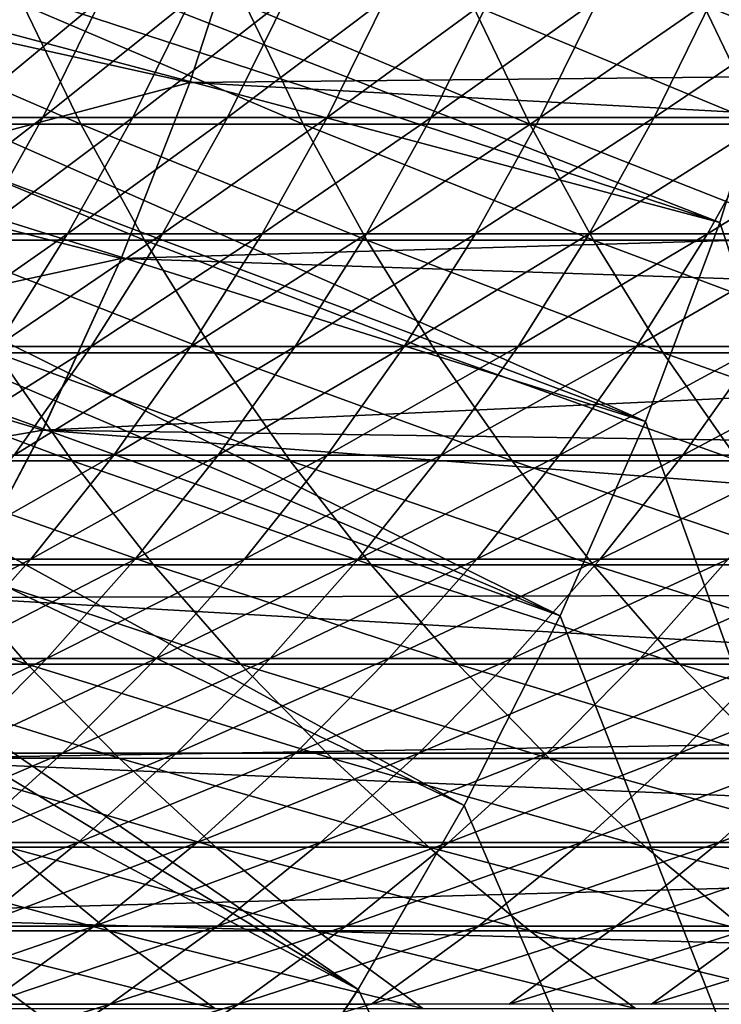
# Model space of a CAD drawing. Header units: metres. Extents: x -24 to 236, y -24 to 24.
# Tile 32 of 256: x 10.77 to 13.34, y -7.44 to -3.84. Entities that reach past the tile are written whole.
import ezdxf

# ---------------------------------------------------------------- set-up
doc = ezdxf.new("R2010")
doc.units = ezdxf.units.M
doc.layers.add('solid_10392024', color=7, linetype='CONTINUOUS')

msp = doc.modelspace()

# ---------------------------------------------------------------- linework, layer by layer
at = {"layer": 'solid_10392024'}
for points in [[(8.671732, -2.758719, 9.4), (8.582698, -3.024443, 9.4), (13.33607, -4.578127, 4.4)], [(8.671732, -2.758719, 9.4), (13.33607, -4.578127, 4.4), (13.568018, -3.836519, 4.4)], [(8.582698, -3.024443, 9.4), (8.485609, -3.286967, 9.4), (13.33607, -4.578127, 4.4)], [(8.485609, -3.286967, 9.4), (8.380257, -3.546904, 9.4), (13.063561, -5.305975, 4.4)], [(8.485609, -3.286967, 9.4), (13.063561, -5.305975, 4.4), (13.33607, -4.578127, 4.4)], [(10.288298, -3.821155, 0.009358), (11.609787, -3.40911, 0.009358), (11.396385, -4.065971, 0.009358)], [(11.609787, -3.40911, 0.009358), (11.609803, -3.408973), (11.396306, -4.066226)], [(19.087767, -3.988336), (11.396306, -4.066226), (11.609803, -3.408973)], [(11.396385, -4.065971, 0.009358), (11.609787, -3.40911, 0.009358), (11.396306, -4.066226)], [(19.087767, -3.988336), (11.609803, -3.408973), (19.184036, -3.496069)], [(8.380257, -3.546904, 9.4), (8.266925, -3.803605, 9.4), (13.063561, -5.305975, 4.4)], [(10.761915, -3.757321, 120.543587), (11.073573, -3.757324, 124.196106), (10.547012, -4.195001, 120.561386)], [(11.073573, -3.757324, 124.196106), (10.858761, -4.195004, 124.214973), (10.547012, -4.195001, 120.561386)], [(11.073573, -3.757324, 124.196106), (11.402722, -3.757325, 127.839073), (10.858761, -4.195004, 124.214973)], [(11.402722, -3.757325, 127.839073), (11.188008, -4.195005, 127.859016), (10.858761, -4.195004, 124.214973)], [(11.74931, -3.757325, 131.471985), (11.534699, -4.195005, 131.492996), (11.188008, -4.195005, 127.859016)], [(11.402722, -3.757325, 127.839073), (11.74931, -3.757325, 131.471985), (11.188008, -4.195005, 127.859016)], [(12.113284, -3.757324, 135.094284), (11.898782, -4.195004, 135.116394), (11.534699, -4.195005, 131.492996)], [(11.74931, -3.757325, 131.471985), (12.113284, -3.757324, 135.094284), (11.534699, -4.195005, 131.492996)], [(12.494588, -3.757321, 138.705475), (12.280201, -4.195001, 138.728668), (11.898782, -4.195004, 135.116394)], [(12.113284, -3.757324, 135.094284), (12.494588, -3.757321, 138.705475), (11.898782, -4.195004, 135.116394)], [(12.893169, -3.757318, 142.305038), (12.678904, -4.194997, 142.32933), (12.280201, -4.195001, 138.728668)], [(12.494588, -3.757321, 138.705475), (12.893169, -3.757318, 142.305038), (12.280201, -4.195001, 138.728668)], [(13.308974, -3.757314, 145.892441), (13.094835, -4.194993, 145.917831), (12.678904, -4.194997, 142.32933)], [(12.893169, -3.757318, 142.305038), (13.308974, -3.757314, 145.892441), (12.678904, -4.194997, 142.32933)], [(13.741949, -3.757311, 149.467178), (13.527944, -4.194989, 149.493652), (13.094835, -4.194993, 145.917831)], [(13.308974, -3.757314, 145.892441), (13.741949, -3.757311, 149.467178), (13.094835, -4.194993, 145.917831)], [(8.266925, -3.803605, 9.4), (8.145937, -4.056316, 9.4), (12.751386, -6.017655, 4.4)], [(8.266925, -3.803605, 9.4), (12.751386, -6.017655, 4.4), (13.063561, -5.305975, 4.4)], [(10.997882, -4.219168, 224.561905), (10.787184, -3.782141, 224.613678), (9.989407, -3.78214, 221.323303)], [(10.200419, -4.219167, 221.272827), (10.997882, -4.219168, 224.561905), (9.989407, -3.78214, 221.323303)], [(11.811283, -4.219166, 227.82843), (11.600911, -3.782139, 227.881516), (10.787184, -3.782141, 224.613678)], [(10.997882, -4.219168, 224.561905), (11.811283, -4.219166, 227.82843), (10.787184, -3.782141, 224.613678)], [(12.640525, -4.219159, 231.071976), (12.430491, -3.782132, 231.126373), (11.600911, -3.782139, 227.881516)], [(11.811283, -4.219166, 227.82843), (12.640525, -4.219159, 231.071976), (11.600911, -3.782139, 227.881516)], [(13.48551, -4.219149, 234.292099), (13.275827, -3.782124, 234.347839), (12.430491, -3.782132, 231.126373)], [(12.640525, -4.219159, 231.071976), (13.48551, -4.219149, 234.292099), (12.430491, -3.782132, 231.126373)], [(14.34614, -4.219137, 237.488373), (14.136821, -3.782113, 237.545456), (13.275827, -3.782124, 234.347839)], [(13.48551, -4.219149, 234.292099), (14.34614, -4.219137, 237.488373), (13.275827, -3.782124, 234.347839)], [(10.288298, -3.821155, 0.009358), (11.396385, -4.065971, 0.009358), (10.043629, -4.424417, 0.009358)], [(13.568018, -3.836519, 4.4), (13.33607, -4.578127, 4.4), (13.567901, -3.836809, 4)], [(13.33607, -4.578127, 4.4), (13.336092, -4.578027, 4), (13.567901, -3.836809, 4)], [(13.567901, -3.836809, 4), (13.336092, -4.578027, 4), (19.5, -23.200001, 4)], [(18.978693, -4.478557), (11.396306, -4.066226), (19.087767, -3.988336)], [(8.145937, -4.056316, 9.4), (8.017263, -4.305011, 9.4), (12.751386, -6.017655, 4.4)], [(10.043629, -4.424417, 0.009358), (11.396385, -4.065971, 0.009358), (11.145489, -4.71035, 0.009358)], [(11.145489, -4.71035, 0.009358), (11.396306, -4.066226), (11.145459, -4.710384)], [(18.978693, -4.478557), (11.145459, -4.710384), (11.396306, -4.066226)], [(11.145489, -4.71035, 0.009358), (11.396385, -4.065971, 0.009358), (11.396306, -4.066226)], [(10.547012, -4.195001, 120.561386), (10.858761, -4.195004, 124.214973), (10.308787, -4.620352, 120.581108)], [(10.858761, -4.195004, 124.214973), (10.620637, -4.620355, 124.235886), (10.308787, -4.620352, 120.581108)], [(10.858761, -4.195004, 124.214973), (11.188008, -4.195005, 127.859016), (10.620637, -4.620355, 124.235886)], [(11.188008, -4.195005, 127.859016), (10.949991, -4.620357, 127.881119), (10.620637, -4.620355, 124.235886)], [(11.534699, -4.195005, 131.492996), (11.296797, -4.620357, 131.516296), (10.949991, -4.620357, 127.881119)], [(11.188008, -4.195005, 127.859016), (11.534699, -4.195005, 131.492996), (10.949991, -4.620357, 127.881119)], [(11.898782, -4.195004, 135.116394), (11.661, -4.620355, 135.140884), (11.296797, -4.620357, 131.516296)], [(11.534699, -4.195005, 131.492996), (11.898782, -4.195004, 135.116394), (11.296797, -4.620357, 131.516296)], [(12.280201, -4.195001, 138.728668), (12.042546, -4.620352, 138.754379), (11.661, -4.620355, 135.140884)], [(11.898782, -4.195004, 135.116394), (12.280201, -4.195001, 138.728668), (11.661, -4.620355, 135.140884)], [(12.678904, -4.194997, 142.32933), (12.441383, -4.620347, 142.356247), (12.042546, -4.620352, 138.754379)], [(12.280201, -4.195001, 138.728668), (12.678904, -4.194997, 142.32933), (12.042546, -4.620352, 138.754379)], [(13.094835, -4.194993, 145.917831), (12.857457, -4.620343, 145.945969), (12.441383, -4.620347, 142.356247)], [(12.678904, -4.194997, 142.32933), (13.094835, -4.194993, 145.917831), (12.441383, -4.620347, 142.356247)], [(13.527944, -4.194989, 149.493652), (13.290713, -4.620339, 149.52301), (12.857457, -4.620343, 145.945969)], [(13.094835, -4.194993, 145.917831), (13.527944, -4.194989, 149.493652), (12.857457, -4.620343, 145.945969)], [(13.978174, -4.194988, 153.05629), (13.741099, -4.620337, 153.086884), (13.290713, -4.620339, 149.52301)], [(13.527944, -4.194989, 149.493652), (13.978174, -4.194988, 153.05629), (13.290713, -4.620339, 149.52301)], [(11.231271, -4.643795, 224.504547), (10.997882, -4.219168, 224.561905), (10.200419, -4.219167, 221.272827)], [(10.434156, -4.643794, 221.216919), (11.231271, -4.643795, 224.504547), (10.200419, -4.219167, 221.272827)], [(12.044311, -4.643793, 227.769638), (11.811283, -4.219166, 227.82843), (10.997882, -4.219168, 224.561905)], [(11.231271, -4.643795, 224.504547), (12.044311, -4.643793, 227.769638), (10.997882, -4.219168, 224.561905)], [(12.873178, -4.643785, 231.011703), (12.640525, -4.219159, 231.071976), (11.811283, -4.219166, 227.82843)], [(12.044311, -4.643793, 227.769638), (12.873178, -4.643785, 231.011703), (11.811283, -4.219166, 227.82843)], [(13.717773, -4.643774, 234.230362), (13.48551, -4.219149, 234.292099), (12.640525, -4.219159, 231.071976)], [(12.873178, -4.643785, 231.011703), (13.717773, -4.643774, 234.230362), (12.640525, -4.219159, 231.071976)], [(8.017263, -4.305011, 9.4), (7.880742, -4.550074, 9.4), (12.400513, -6.710982, 4.4)], [(8.017263, -4.305011, 9.4), (12.400513, -6.710982, 4.4), (12.751386, -6.017655, 4.4)], [(10.043629, -4.424417, 0.009358), (11.145489, -4.71035, 0.009358), (9.764064, -5.01131, 0.009358)], [(18.856964, -4.966199), (11.145459, -4.710384), (18.978693, -4.478557)], [(7.880742, -4.550074, 9.4), (7.736771, -4.790822, 9.4), (12.012019, -7.383861, 4.4)], [(7.880742, -4.550074, 9.4), (12.012019, -7.383861, 4.4), (12.400513, -6.710982, 4.4)], [(13.336092, -4.578027, 4), (13.063457, -5.30615, 4), (19.5, -23.200001, 4)], [(13.063561, -5.305975, 4.4), (13.063457, -5.30615, 4), (13.336092, -4.578027, 4)], [(13.33607, -4.578127, 4.4), (13.063561, -5.305975, 4.4), (13.336092, -4.578027, 4)], [(10.620637, -4.620355, 124.235886), (10.949991, -4.620357, 127.881119), (10.3599, -5.032126, 124.258781)], [(10.949991, -4.620357, 127.881119), (10.689373, -5.032128, 127.905327), (10.3599, -5.032126, 124.258781)], [(11.486663, -5.054774, 224.441803), (11.231271, -4.643795, 224.504547), (10.434156, -4.643794, 221.216919)], [(10.68993, -5.054772, 221.155731), (11.486663, -5.054774, 224.441803), (10.434156, -4.643794, 221.216919)], [(11.296797, -4.620357, 131.516296), (11.036303, -5.032128, 131.541809), (10.689373, -5.032128, 127.905327)], [(10.949991, -4.620357, 127.881119), (11.296797, -4.620357, 131.516296), (10.689373, -5.032128, 127.905327)], [(11.661, -4.620355, 135.140884), (11.400638, -5.032126, 135.167709), (11.036303, -5.032128, 131.541809)], [(11.296797, -4.620357, 131.516296), (11.661, -4.620355, 135.140884), (11.036303, -5.032128, 131.541809)], [(12.299307, -5.054771, 227.705292), (12.044311, -4.643793, 227.769638), (11.231271, -4.643795, 224.504547)], [(11.486663, -5.054774, 224.441803), (12.299307, -5.054771, 227.705292), (11.231271, -4.643795, 224.504547)], [(12.042546, -4.620352, 138.754379), (11.782324, -5.032123, 138.782532), (11.400638, -5.032126, 135.167709)], [(11.661, -4.620355, 135.140884), (12.042546, -4.620352, 138.754379), (11.400638, -5.032126, 135.167709)], [(12.441383, -4.620347, 142.356247), (12.181308, -5.032118, 142.385712), (11.782324, -5.032123, 138.782532)], [(12.042546, -4.620352, 138.754379), (12.441383, -4.620347, 142.356247), (11.782324, -5.032123, 138.782532)], [(13.127765, -5.054763, 230.94577), (12.873178, -4.643785, 231.011703), (12.044311, -4.643793, 227.769638)], [(12.299307, -5.054771, 227.705292), (13.127765, -5.054763, 230.94577), (12.044311, -4.643793, 227.769638)], [(12.857457, -4.620343, 145.945969), (12.597536, -5.032113, 145.976776), (12.181308, -5.032118, 142.385712)], [(12.441383, -4.620347, 142.356247), (12.857457, -4.620343, 145.945969), (12.181308, -5.032118, 142.385712)], [(13.290713, -4.620339, 149.52301), (13.030955, -5.032109, 149.555161), (12.597536, -5.032113, 145.976776)], [(12.857457, -4.620343, 145.945969), (13.290713, -4.620339, 149.52301), (12.597536, -5.032113, 145.976776)], [(13.971935, -5.054751, 234.162796), (13.717773, -4.643774, 234.230362), (12.873178, -4.643785, 231.011703)], [(13.127765, -5.054763, 230.94577), (13.971935, -5.054751, 234.162796), (12.873178, -4.643785, 231.011703)], [(13.741099, -4.620337, 153.086884), (13.481511, -5.032107, 153.120377), (13.030955, -5.032109, 149.555161)], [(13.290713, -4.620339, 149.52301), (13.741099, -4.620337, 153.086884), (13.030955, -5.032109, 149.555161)], [(9.764064, -5.01131, 0.009358), (11.145489, -4.71035, 0.009358), (10.858614, -5.338546, 0.009358)], [(10.858614, -5.338546, 0.009358), (11.145459, -4.710384), (10.858559, -5.338695)], [(18.856964, -4.966199), (10.858559, -5.338695), (11.145459, -4.710384)], [(10.858614, -5.338546, 0.009358), (11.145489, -4.71035, 0.009358), (11.145459, -4.710384)], [(7.736771, -4.790822, 9.4), (7.585749, -5.026571, 9.4), (12.012019, -7.383861, 4.4)], [(18.722834, -5.450245), (10.858559, -5.338695), (18.856964, -4.966199)], [(7.585749, -5.026571, 9.4), (7.427437, -5.257637, 9.4), (11.587092, -8.034258, 4.4)], [(7.585749, -5.026571, 9.4), (11.587092, -8.034258, 4.4), (12.012019, -7.383861, 4.4)], [(9.764064, -5.01131, 0.009358), (10.858614, -5.338546, 0.009358), (9.449742, -5.581437, 0.009358)], [(11.036303, -5.032128, 131.541809), (10.753983, -5.429111, 131.569458), (10.406918, -5.429111, 127.931557)], [(10.689373, -5.032128, 127.905327), (11.036303, -5.032128, 131.541809), (10.406918, -5.429111, 127.931557)], [(11.400638, -5.032126, 135.167709), (11.118461, -5.429109, 135.196793), (10.753983, -5.429111, 131.569458)], [(11.036303, -5.032128, 131.541809), (11.400638, -5.032126, 135.167709), (10.753983, -5.429111, 131.569458)], [(11.782324, -5.032123, 138.782532), (11.500299, -5.429104, 138.813034), (11.118461, -5.429109, 135.196793)], [(11.400638, -5.032126, 135.167709), (11.782324, -5.032123, 138.782532), (11.118461, -5.429109, 135.196793)], [(12.181308, -5.032118, 142.385712), (11.899442, -5.4291, 142.417664), (11.500299, -5.429104, 138.813034)], [(11.782324, -5.032123, 138.782532), (12.181308, -5.032118, 142.385712), (11.500299, -5.429104, 138.813034)], [(12.597536, -5.032113, 145.976776), (12.315838, -5.429094, 146.010162), (11.899442, -5.4291, 142.417664)], [(12.181308, -5.032118, 142.385712), (12.597536, -5.032113, 145.976776), (11.899442, -5.4291, 142.417664)], [(13.030955, -5.032109, 149.555161), (12.749433, -5.42909, 149.589996), (12.315838, -5.429094, 146.010162)], [(12.597536, -5.032113, 145.976776), (13.030955, -5.032109, 149.555161), (12.315838, -5.429094, 146.010162)], [(13.481511, -5.032107, 153.120377), (13.200173, -5.429087, 153.156677), (12.749433, -5.42909, 149.589996)], [(13.030955, -5.032109, 149.555161), (13.481511, -5.032107, 153.120377), (12.749433, -5.42909, 149.589996)], [(13.481511, -5.032107, 153.120377), (13.949151, -5.032109, 156.671875), (13.200173, -5.429087, 153.156677)], [(13.949151, -5.032109, 156.671875), (13.668006, -5.429089, 156.709656), (13.200173, -5.429087, 153.156677)], [(10.966989, -5.450895, 221.089462), (10.68993, -5.054772, 221.155731), (9.909207, -5.054765, 217.847519)], [(10.186664, -5.450887, 217.782928), (10.966989, -5.450895, 221.089462), (9.909207, -5.054765, 217.847519)], [(11.763309, -5.450897, 224.373825), (11.486663, -5.054774, 224.441803), (10.68993, -5.054772, 221.155731)], [(10.966989, -5.450895, 221.089462), (11.763309, -5.450897, 224.373825), (10.68993, -5.054772, 221.155731)], [(12.575524, -5.450893, 227.63559), (12.299307, -5.054771, 227.705292), (11.486663, -5.054774, 224.441803)], [(11.763309, -5.450897, 224.373825), (12.575524, -5.450893, 227.63559), (11.486663, -5.054774, 224.441803)], [(13.403538, -5.450884, 230.874329), (13.127765, -5.054763, 230.94577), (12.299307, -5.054771, 227.705292)], [(12.575524, -5.450893, 227.63559), (13.403538, -5.450884, 230.874329), (12.299307, -5.054771, 227.705292)], [(14.247248, -5.450871, 234.0896), (13.971935, -5.054751, 234.162796), (13.127765, -5.054763, 230.94577)], [(13.403538, -5.450884, 230.874329), (14.247248, -5.450871, 234.0896), (13.127765, -5.054763, 230.94577)], [(7.427437, -5.257637, 9.4), (7.261862, -5.484042, 9.4), (11.587092, -8.034258, 4.4)], [(13.063561, -5.305975, 4.4), (12.751386, -6.017655, 4.4), (13.063457, -5.30615, 4)], [(12.751386, -6.017655, 4.4), (12.751531, -6.017305, 4), (13.063457, -5.30615, 4)], [(13.063457, -5.30615, 4), (12.751531, -6.017305, 4), (19.5, -23.200001, 4)], [(9.449742, -5.581437, 0.009358), (10.858614, -5.338546, 0.009358), (10.535891, -5.950165, 0.009358)], [(10.535891, -5.950165, 0.009358), (10.858614, -5.338546, 0.009358), (10.536022, -5.949917)], [(10.858614, -5.338546, 0.009358), (10.858559, -5.338695), (10.536022, -5.949917)], [(18.576431, -5.930077), (10.536022, -5.949917), (10.858559, -5.338695)], [(18.576431, -5.930077), (10.858559, -5.338695), (18.722834, -5.450245)], [(11.118461, -5.429109, 135.196793), (10.815299, -5.810134, 135.228027), (10.450666, -5.810136, 131.599167)], [(10.753983, -5.429111, 131.569458), (11.118461, -5.429109, 135.196793), (10.450666, -5.810136, 131.599167)], [(11.500299, -5.429104, 138.813034), (11.197299, -5.81013, 138.84581), (10.815299, -5.810134, 135.228027)], [(11.118461, -5.429109, 135.196793), (11.500299, -5.429104, 138.813034), (10.815299, -5.810134, 135.228027)], [(11.899442, -5.4291, 142.417664), (11.596613, -5.810124, 142.451981), (11.197299, -5.81013, 138.84581)], [(11.500299, -5.429104, 138.813034), (11.899442, -5.4291, 142.417664), (11.197299, -5.81013, 138.84581)], [(12.315838, -5.429094, 146.010162), (12.013188, -5.810119, 146.046021), (11.596613, -5.810124, 142.451981)], [(11.899442, -5.4291, 142.417664), (12.315838, -5.429094, 146.010162), (11.596613, -5.810124, 142.451981)], [(12.749433, -5.42909, 149.589996), (12.446973, -5.810114, 149.627426), (12.013188, -5.810119, 146.046021)], [(12.315838, -5.429094, 146.010162), (12.749433, -5.42909, 149.589996), (12.013188, -5.810119, 146.046021)], [(13.200173, -5.429087, 153.156677), (12.897912, -5.810112, 153.195679), (12.446973, -5.810114, 149.627426)], [(12.749433, -5.42909, 149.589996), (13.200173, -5.429087, 153.156677), (12.446973, -5.810114, 149.627426)], [(13.200173, -5.429087, 153.156677), (13.668006, -5.429089, 156.709656), (12.897912, -5.810112, 153.195679)], [(13.668006, -5.429089, 156.709656), (13.365952, -5.810113, 156.750229), (12.897912, -5.810112, 153.195679)], [(11.264518, -5.830997, 221.018295), (10.966989, -5.450895, 221.089462), (10.186664, -5.450887, 217.782928)], [(10.48462, -5.830989, 217.713577), (11.264518, -5.830997, 221.018295), (10.186664, -5.450887, 217.782928)], [(12.060394, -5.830999, 224.300827), (11.763309, -5.450897, 224.373825), (10.966989, -5.450895, 221.089462)], [(11.264518, -5.830997, 221.018295), (12.060394, -5.830999, 224.300827), (10.966989, -5.450895, 221.089462)], [(12.87215, -5.830995, 227.560745), (12.575524, -5.450893, 227.63559), (11.763309, -5.450897, 224.373825)], [(12.060394, -5.830999, 224.300827), (12.87215, -5.830995, 227.560745), (11.763309, -5.450897, 224.373825)], [(13.699687, -5.830986, 230.797623), (13.403538, -5.450884, 230.874329), (12.575524, -5.450893, 227.63559)], [(12.87215, -5.830995, 227.560745), (13.699687, -5.830986, 230.797623), (12.575524, -5.450893, 227.63559)], [(7.261862, -5.484042, 9.4), (7.08949, -5.705165, 9.4), (11.126958, -8.660301, 4.4)], [(7.261862, -5.484042, 9.4), (11.126958, -8.660301, 4.4), (11.587092, -8.034258, 4.4)], [(7.08949, -5.705165, 9.4), (6.910719, -5.920464, 9.4), (11.126958, -8.660301, 4.4)], [(10.802201, -6.193953, 217.639648), (10.48462, -5.830989, 217.713577), (9.7208, -5.830976, 214.387115)], [(10.038821, -6.19394, 214.315109), (10.802201, -6.193953, 217.639648), (9.7208, -5.830976, 214.387115)], [(10.815299, -5.810134, 135.228027), (10.492042, -6.174083, 135.261337), (10.127246, -6.174086, 131.630844)], [(10.450666, -5.810136, 131.599167), (10.815299, -5.810134, 135.228027), (10.127246, -6.174086, 131.630844)], [(11.581643, -6.193961, 220.942429), (11.264518, -5.830997, 221.018295), (10.48462, -5.830989, 217.713577)], [(10.802201, -6.193953, 217.639648), (11.581643, -6.193961, 220.942429), (10.48462, -5.830989, 217.713577)], [(11.197299, -5.81013, 138.84581), (10.874215, -6.174079, 138.880753), (10.492042, -6.174083, 135.261337)], [(10.815299, -5.810134, 135.228027), (11.197299, -5.81013, 138.84581), (10.492042, -6.174083, 135.261337)], [(11.596613, -5.810124, 142.451981), (11.273712, -6.174073, 142.488571), (10.874215, -6.174079, 138.880753)], [(11.197299, -5.81013, 138.84581), (11.596613, -5.810124, 142.451981), (10.874215, -6.174079, 138.880753)], [(12.377048, -6.193964, 224.223022), (12.060394, -5.830999, 224.300827), (11.264518, -5.830997, 221.018295)], [(11.581643, -6.193961, 220.942429), (12.377048, -6.193964, 224.223022), (11.264518, -5.830997, 221.018295)], [(12.013188, -5.810119, 146.046021), (11.690479, -6.174067, 146.084274), (11.273712, -6.174073, 142.488571)], [(11.596613, -5.810124, 142.451981), (12.013188, -5.810119, 146.046021), (11.273712, -6.174073, 142.488571)], [(12.446973, -5.810114, 149.627426), (12.124465, -6.174062, 149.667343), (11.690479, -6.174067, 146.084274)], [(12.013188, -5.810119, 146.046021), (12.446973, -5.810114, 149.627426), (11.690479, -6.174067, 146.084274)], [(13.188313, -6.19396, 227.480972), (12.87215, -5.830995, 227.560745), (12.060394, -5.830999, 224.300827)], [(12.377048, -6.193964, 224.223022), (13.188313, -6.19396, 227.480972), (12.060394, -5.830999, 224.300827)], [(12.897912, -5.810112, 153.195679), (12.575616, -6.174059, 153.237259), (12.124465, -6.174062, 149.667343)], [(12.446973, -5.810114, 149.627426), (12.897912, -5.810112, 153.195679), (12.124465, -6.174062, 149.667343)], [(12.897912, -5.810112, 153.195679), (13.365952, -5.810113, 156.750229), (12.575616, -6.174059, 153.237259)], [(13.365952, -5.810113, 156.750229), (13.043878, -6.174062, 156.793488), (12.575616, -6.174059, 153.237259)], [(14.015341, -6.19395, 230.715866), (13.699687, -5.830986, 230.797623), (12.87215, -5.830995, 227.560745)], [(13.188313, -6.19396, 227.480972), (14.015341, -6.19395, 230.715866), (12.87215, -5.830995, 227.560745)], [(13.365952, -5.810113, 156.750229), (13.851026, -5.81012, 160.290588), (13.043878, -6.174062, 156.793488)], [(13.851026, -5.81012, 160.290588), (13.529182, -6.174068, 160.335541), (13.043878, -6.174062, 156.793488)], [(6.910719, -5.920464, 9.4), (10.633006, -9.260086, 4.4), (11.126958, -8.660301, 4.4)], [(18.417496, -6.406578), (10.536022, -5.949917), (18.576431, -5.930077)], [(18.417496, -6.406578), (10.179395, -6.541383), (10.536022, -5.949917)], [(12.751531, -6.017305, 4), (12.400441, -6.711065, 4), (19.5, -23.200001, 4)], [(12.751386, -6.017655, 4.4), (12.400441, -6.711065, 4), (12.751531, -6.017305, 4)], [(12.751386, -6.017655, 4.4), (12.400513, -6.710982, 4.4), (12.400441, -6.711065, 4)], [(11.138474, -6.538713, 217.561371), (10.802201, -6.193953, 217.639648), (10.038821, -6.19394, 214.315109)], [(10.375558, -6.538699, 214.238861), (11.138474, -6.538713, 217.561371), (10.038821, -6.19394, 214.315109)], [(10.874215, -6.174079, 138.880753), (10.531997, -6.519882, 138.91777), (10.14964, -6.519887, 135.296616)], [(10.492042, -6.174083, 135.261337), (10.874215, -6.174079, 138.880753), (10.14964, -6.519887, 135.296616)], [(11.273712, -6.174073, 142.488571), (10.931687, -6.519876, 142.527328), (10.531997, -6.519882, 138.91777)], [(10.874215, -6.174079, 138.880753), (11.273712, -6.174073, 142.488571), (10.531997, -6.519882, 138.91777)], [(11.917434, -6.538722, 220.862106), (11.581643, -6.193961, 220.942429), (10.802201, -6.193953, 217.639648)], [(11.138474, -6.538713, 217.561371), (11.917434, -6.538722, 220.862106), (10.802201, -6.193953, 217.639648)], [(11.690479, -6.174067, 146.084274), (11.348659, -6.51987, 146.124786), (10.931687, -6.519876, 142.527328)], [(11.273712, -6.174073, 142.488571), (11.690479, -6.174067, 146.084274), (10.931687, -6.519876, 142.527328)], [(12.124465, -6.174062, 149.667343), (11.782857, -6.519864, 149.709625), (11.348659, -6.51987, 146.124786)], [(11.690479, -6.174067, 146.084274), (12.124465, -6.174062, 149.667343), (11.348659, -6.51987, 146.124786)], [(12.712337, -6.538724, 224.14064), (12.377048, -6.193964, 224.223022), (11.581643, -6.193961, 220.942429)], [(11.917434, -6.538722, 220.862106), (12.712337, -6.538724, 224.14064), (11.581643, -6.193961, 220.942429)], [(12.575616, -6.174059, 153.237259), (12.234232, -6.519862, 153.281296), (11.782857, -6.519864, 149.709625)], [(12.124465, -6.174062, 149.667343), (12.575616, -6.174059, 153.237259), (11.782857, -6.519864, 149.709625)], [(12.575616, -6.174059, 153.237259), (13.043878, -6.174062, 156.793488), (12.234232, -6.519862, 153.281296)], [(13.043878, -6.174062, 156.793488), (12.702727, -6.519864, 156.839325), (12.234232, -6.519862, 153.281296)], [(13.523085, -6.53872, 227.396515), (13.188313, -6.19396, 227.480972), (12.377048, -6.193964, 224.223022)], [(12.712337, -6.538724, 224.14064), (13.523085, -6.53872, 227.396515), (12.377048, -6.193964, 224.223022)], [(13.043878, -6.174062, 156.793488), (13.529182, -6.174068, 160.335541), (12.702727, -6.519864, 156.839325)], [(13.529182, -6.174068, 160.335541), (13.188278, -6.519871, 160.383163), (12.702727, -6.519864, 156.839325)], [(13.529182, -6.174068, 160.335541), (14.031444, -6.174078, 163.8629), (13.188278, -6.519871, 160.383163)], [(14.031444, -6.174078, 163.8629), (13.690795, -6.519881, 163.912323), (13.188278, -6.519871, 160.383163)], [(14.349573, -6.538709, 230.629288), (14.015341, -6.19395, 230.715866), (13.188313, -6.19396, 227.480972)], [(13.523085, -6.53872, 227.396515), (14.349573, -6.538709, 230.629288), (13.188313, -6.19396, 227.480972)], [(18.2463, -6.879036), (10.179395, -6.541383), (18.417496, -6.406578)], [(18.2463, -6.879036), (9.78895, -7.112319), (10.179395, -6.541383)], [(10.931687, -6.519876, 142.527328), (10.571544, -6.846517, 142.568146), (10.17165, -6.846523, 138.956741)], [(10.531997, -6.519882, 138.91777), (10.931687, -6.519876, 142.527328), (10.17165, -6.846523, 138.956741)], [(11.492448, -6.864255, 217.478973), (11.138474, -6.538713, 217.561371), (10.375558, -6.538699, 214.238861)], [(10.730021, -6.864241, 214.158585), (11.492448, -6.864255, 217.478973), (10.375558, -6.538699, 214.238861)], [(11.348659, -6.51987, 146.124786), (10.988729, -6.84651, 146.16745), (10.571544, -6.846517, 142.568146)], [(10.931687, -6.519876, 142.527328), (11.348659, -6.51987, 146.124786), (10.571544, -6.846517, 142.568146)], [(11.782857, -6.519864, 149.709625), (11.423154, -6.846504, 149.754135), (10.988729, -6.84651, 146.16745)], [(11.348659, -6.51987, 146.124786), (11.782857, -6.519864, 149.709625), (10.988729, -6.84651, 146.16745)], [(12.270901, -6.864264, 220.777557), (11.917434, -6.538722, 220.862106), (11.138474, -6.538713, 217.561371)], [(11.492448, -6.864255, 217.478973), (12.270901, -6.864264, 220.777557), (11.138474, -6.538713, 217.561371)], [(12.234232, -6.519862, 153.281296), (11.874763, -6.846502, 153.327682), (11.423154, -6.846504, 149.754135)], [(11.782857, -6.519864, 149.709625), (12.234232, -6.519862, 153.281296), (11.423154, -6.846504, 149.754135)], [(12.234232, -6.519862, 153.281296), (12.702727, -6.519864, 156.839325), (11.874763, -6.846502, 153.327682)], [(12.702727, -6.519864, 156.839325), (12.343507, -6.846504, 156.887573), (11.874763, -6.846502, 153.327682)], [(13.065278, -6.864267, 224.053909), (12.712337, -6.538724, 224.14064), (11.917434, -6.538722, 220.862106)], [(12.270901, -6.864264, 220.777557), (13.065278, -6.864267, 224.053909), (11.917434, -6.538722, 220.862106)], [(12.702727, -6.519864, 156.839325), (13.188278, -6.519871, 160.383163), (12.343507, -6.846504, 156.887573)], [(13.188278, -6.519871, 160.383163), (12.829314, -6.846512, 160.433304), (12.343507, -6.846504, 156.887573)], [(13.875479, -6.864263, 227.307587), (13.523085, -6.53872, 227.396515), (12.712337, -6.538724, 224.14064)], [(13.065278, -6.864267, 224.053909), (13.875479, -6.864263, 227.307587), (12.712337, -6.538724, 224.14064)], [(13.188278, -6.519871, 160.383163), (13.690795, -6.519881, 163.912323), (12.829314, -6.846512, 160.433304)], [(13.690795, -6.519881, 163.912323), (13.332102, -6.846522, 163.964371), (12.829314, -6.846512, 160.433304)], [(13.690795, -6.519881, 163.912323), (14.210192, -6.519891, 167.426331), (13.332102, -6.846522, 163.964371)], [(14.210192, -6.519891, 167.426331), (13.85178, -6.846532, 167.48027), (13.332102, -6.846522, 163.964371)], [(12.400513, -6.710982, 4.4), (12.012019, -7.383861, 4.4), (12.012174, -7.383564, 4)], [(12.400513, -6.710982, 4.4), (12.012174, -7.383564, 4), (12.400441, -6.711065, 4)], [(12.400441, -6.711065, 4), (12.012174, -7.383564, 4), (19.5, -23.200001, 4)], [(18.063189, -7.3465), (9.78895, -7.112319), (18.2463, -6.879036)], [(11.101171, -7.169608, 214.074539), (10.730021, -6.864241, 214.158585), (9.983724, -6.864223, 210.816849)], [(10.355367, -7.16959, 210.735016), (11.101171, -7.169608, 214.074539), (9.983724, -6.864223, 210.816849)], [(10.988729, -6.84651, 146.16745), (10.611751, -7.153028, 146.212128), (10.194341, -7.153036, 142.610901)], [(10.571544, -6.846517, 142.568146), (10.988729, -6.84651, 146.16745), (10.194341, -7.153036, 142.610901)], [(11.423154, -6.846504, 149.754135), (11.046411, -7.153022, 149.800766), (10.611751, -7.153028, 146.212128)], [(10.988729, -6.84651, 146.16745), (11.423154, -6.846504, 149.754135), (10.611751, -7.153028, 146.212128)], [(11.863086, -7.169623, 217.3927), (11.492448, -6.864255, 217.478973), (10.730021, -6.864241, 214.158585)], [(11.101171, -7.169608, 214.074539), (11.863086, -7.169623, 217.3927), (10.730021, -6.864241, 214.158585)], [(11.874763, -6.846502, 153.327682), (11.498267, -7.153019, 153.376266), (11.046411, -7.153022, 149.800766)], [(11.423154, -6.846504, 149.754135), (11.874763, -6.846502, 153.327682), (11.046411, -7.153022, 149.800766)], [(12.641007, -7.169632, 220.689026), (12.270901, -6.864264, 220.777557), (11.492448, -6.864255, 217.478973)], [(11.863086, -7.169623, 217.3927), (12.641007, -7.169632, 220.689026), (11.492448, -6.864255, 217.478973)], [(11.874763, -6.846502, 153.327682), (12.343507, -6.846504, 156.887573), (11.498267, -7.153019, 153.376266)], [(12.343507, -6.846504, 156.887573), (11.967269, -7.153022, 156.93811), (11.498267, -7.153019, 153.376266)], [(12.343507, -6.846504, 156.887573), (12.829314, -6.846512, 160.433304), (11.967269, -7.153022, 156.93811)], [(12.829314, -6.846512, 160.433304), (12.453347, -7.15303, 160.485809), (11.967269, -7.153022, 156.93811)], [(13.434834, -7.169635, 223.963104), (13.065278, -6.864267, 224.053909), (12.270901, -6.864264, 220.777557)], [(12.641007, -7.169632, 220.689026), (13.434834, -7.169635, 223.963104), (12.270901, -6.864264, 220.777557)], [(12.829314, -6.846512, 160.433304), (13.332102, -6.846522, 163.964371), (12.453347, -7.15303, 160.485809)], [(13.332102, -6.846522, 163.964371), (12.956417, -7.15304, 164.018875), (12.453347, -7.15303, 160.485809)], [(13.332102, -6.846522, 163.964371), (13.85178, -6.846532, 167.48027), (12.956417, -7.15304, 164.018875)], [(13.85178, -6.846532, 167.48027), (13.476391, -7.153051, 167.536774), (12.956417, -7.15304, 164.018875)], [(14.244462, -7.169631, 227.214493), (13.875479, -6.864263, 227.307587), (13.065278, -6.864267, 224.053909)], [(13.434834, -7.169635, 223.963104), (14.244462, -7.169631, 227.214493), (13.065278, -6.864267, 224.053909)], [(18.063189, -7.3465), (9.367096, -7.659468), (9.78895, -7.112319)], [(11.046411, -7.153022, 149.800766), (10.653736, -7.438518, 149.84935), (10.21883, -7.438524, 146.258698)], [(10.611751, -7.153028, 146.212128), (11.046411, -7.153022, 149.800766), (10.21883, -7.438524, 146.258698)], [(11.498267, -7.153019, 153.376266), (11.10585, -7.438514, 153.426895), (10.653736, -7.438518, 149.84935)], [(11.046411, -7.153022, 149.800766), (11.498267, -7.153019, 153.376266), (10.653736, -7.438518, 149.84935)], [(11.498267, -7.153019, 153.376266), (11.967269, -7.153022, 156.93811), (11.10585, -7.438514, 153.426895)], [(11.967269, -7.153022, 156.93811), (11.575121, -7.438517, 156.990799), (11.10585, -7.438514, 153.426895)], [(11.967269, -7.153022, 156.93811), (12.453347, -7.15303, 160.485809), (11.575121, -7.438517, 156.990799)], [(12.453347, -7.15303, 160.485809), (12.061481, -7.438525, 160.540558), (11.575121, -7.438517, 156.990799)], [(12.453347, -7.15303, 160.485809), (12.956417, -7.15304, 164.018875), (12.061481, -7.438525, 160.540558)], [(12.956417, -7.15304, 164.018875), (12.564846, -7.438536, 164.075668), (12.061481, -7.438525, 160.540558)], [(12.956417, -7.15304, 164.018875), (13.476391, -7.153051, 167.536774), (12.564846, -7.438536, 164.075668)], [(13.476391, -7.153051, 167.536774), (13.085127, -7.438548, 167.595673), (12.564846, -7.438536, 164.075668)], [(13.476391, -7.153051, 167.536774), (14.013181, -7.15306, 171.039047), (13.085127, -7.438548, 167.595673)], [(14.013181, -7.15306, 171.039047), (13.622238, -7.438557, 171.100037), (13.085127, -7.438548, 167.595673)], [(11.487916, -7.453903, 213.986969), (11.101171, -7.169608, 214.074539), (10.355367, -7.16959, 210.735016)], [(10.742625, -7.453885, 210.649734), (11.487916, -7.453903, 213.986969), (10.355367, -7.16959, 210.735016)], [(12.249296, -7.453919, 217.302795), (11.863086, -7.169623, 217.3927), (11.101171, -7.169608, 214.074539)], [(11.487916, -7.453903, 213.986969), (12.249296, -7.453919, 217.302795), (11.101171, -7.169608, 214.074539)], [(13.026664, -7.453929, 220.596786), (12.641007, -7.169632, 220.689026), (11.863086, -7.169623, 217.3927)], [(12.249296, -7.453919, 217.302795), (13.026664, -7.453929, 220.596786), (11.863086, -7.169623, 217.3927)], [(13.819916, -7.453932, 223.868484), (13.434834, -7.169635, 223.963104), (12.641007, -7.169632, 220.689026)], [(13.026664, -7.453929, 220.596786), (13.819916, -7.453932, 223.868484), (12.641007, -7.169632, 220.689026)], [(17.868248, -7.808668), (9.367096, -7.659468), (18.063189, -7.3465)], [(12.012174, -7.383564, 4), (11.586905, -8.034497, 4), (19.5, -23.200001, 4)], [(11.587092, -8.034258, 4.4), (11.586905, -8.034497, 4), (12.012174, -7.383564, 4)], [(12.012019, -7.383861, 4.4), (11.587092, -8.034258, 4.4), (12.012174, -7.383564, 4)], [(11.10585, -7.438514, 153.426895), (10.698665, -7.702147, 153.479431), (10.246284, -7.70215, 149.89978)], [(10.653736, -7.438518, 149.84935), (11.10585, -7.438514, 153.426895), (10.246284, -7.70215, 149.89978)], [(11.10585, -7.438514, 153.426895), (11.575121, -7.438517, 156.990799), (10.698665, -7.702147, 153.479431)], [(11.575121, -7.438517, 156.990799), (11.168216, -7.70215, 157.045456), (10.698665, -7.702147, 153.479431)], [(11.575121, -7.438517, 156.990799), (12.061481, -7.438525, 160.540558), (11.168216, -7.70215, 157.045456)]]:
    msp.add_3dface(points, dxfattribs=at)

doc.saveas('drawing.dxf')
